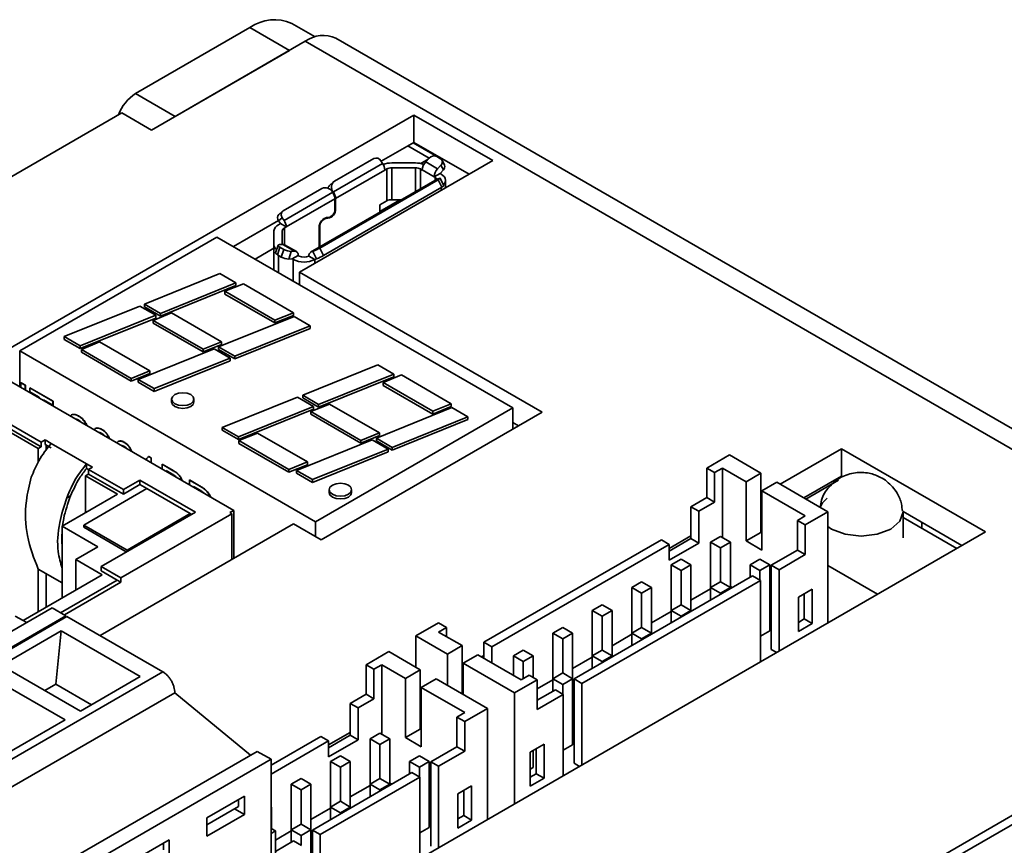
# Model space of a CAD drawing. Header units: millimetres. Extents: x 11 to 199, y 5 to 292.
# Tile 17 of 23: x 87 to 110, y 222 to 242. Entities that reach past the tile are written whole.
import ezdxf

# ---------------------------------------------------------------- set-up
doc = ezdxf.new("R2010")
doc.units = ezdxf.units.MM

msp = doc.modelspace()

# ---------------------------------------------------------------- linework, layer by layer
at = {"color": 7, "linetype": 'Continuous', "lineweight": 35}
for p, q in [((92.4033, 241.9858), (89.6692, 240.4074)), ((93.3461, 241.4415), (92.4033, 241.9858)), ((93.959, 241.7639), (93.4033, 242.0848)), ((90.0463, 239.5365), (93.7233, 241.6592)), ((93.7233, 241.6592), (145.4835, 211.7787)), ((146.4288, 211.7289), (94.4565, 241.7318)), ((90.612, 239.8631), (93.3461, 241.4415)), ((89.6692, 240.4074), (90.612, 239.8631)), ((61.0135, 223.5927), (89.3392, 239.9447)), ((96.3217, 239.8936), (85.9863, 233.9271)), ((89.3392, 239.9447), (90.0463, 239.5365)), ((98.2073, 238.8051), (96.3217, 239.8936)), ((96.3217, 239.8936), (96.3217, 239.2404)), ((96.3217, 239.2404), (95.54, 238.7891)), ((96.1745, 239.1554), (96.6839, 238.8614)), ((96.178, 239.1574), (96.6862, 238.864)), ((96.3029, 239.2295), (96.8318, 238.9242)), ((97.6415, 238.4784), (96.3217, 239.2404)), ((96.8318, 238.9242), (96.817, 238.9173)), ((96.8588, 238.9303), (96.8318, 238.9242)), ((93.5876, 236.1381), (98.2073, 238.8051)), ((94.3965, 238.0564), (95.575, 238.7367)), ((94.4215, 238.3125), (95.3643, 238.8568)), ((95.575, 238.7367), (95.5323, 238.8007)), ((96.3597, 238.7496), (95.7906, 238.7496)), ((96.6628, 238.8384), (96.4864, 238.7366)), ((96.6857, 238.8634), (96.6054, 238.7758)), ((96.8883, 238.6125), (96.6054, 238.7758)), ((96.9604, 238.8486), (96.8661, 238.903)), ((96.8883, 238.6125), (96.9686, 238.7001)), ((96.9686, 238.7001), (97.0261, 238.5842)), ((97.0513, 238.6979), (96.9937, 238.8139)), ((94.4488, 237.9007), (95.6273, 238.581)), ((95.6728, 238.606), (95.6273, 238.5797)), ((95.6273, 238.5797), (95.6273, 238.581)), ((95.6728, 237.8439), (95.6728, 238.606)), ((95.7906, 238.6341), (96.3597, 238.6341)), ((95.7906, 238.6341), (95.7906, 237.872)), ((96.4775, 238.606), (96.523, 238.5797)), ((96.8058, 238.4182), (96.523, 238.5815)), ((96.523, 238.5815), (96.523, 238.5797)), ((96.9472, 238.4981), (96.8058, 238.4164)), ((97.0261, 238.5842), (96.9472, 238.4981)), ((96.9708, 238.4845), (96.9472, 238.4981)), ((96.8701, 238.3581), (93.8531, 236.6164)), ((93.8647, 236.6217), (96.8817, 238.3634)), ((96.9038, 238.349), (94.0754, 236.7162)), ((94.4008, 238.2977), (94.3126, 238.221)), ((96.8058, 238.4164), (96.8058, 238.4182)), ((96.8294, 238.4028), (96.8058, 238.4164)), ((96.8817, 238.3634), (96.8701, 238.3581)), ((96.9244, 238.3781), (96.8817, 238.3634)), ((96.992, 238.1704), (96.9038, 238.349)), ((97.0379, 238.2041), (96.9497, 238.3827)), ((97.0782, 238.1532), (97.0782, 238.3348)), ((93.1959, 237.6049), (94.1245, 238.141)), ((93.218, 237.3761), (94.3823, 238.0482)), ((96.992, 238.1704), (94.1636, 236.5376)), ((94.3823, 238.0482), (94.3765, 238.057)), ((94.3906, 238.0652), (94.3965, 238.0564)), ((93.2703, 237.2203), (94.4347, 237.8925)), ((94.4347, 237.6415), (94.4347, 237.8925)), ((94.4488, 237.9007), (94.4488, 237.6496)), ((95.9809, 237.8584), (95.5095, 237.5863)), ((95.5095, 237.7496), (95.6728, 237.8439)), ((95.5095, 237.5863), (95.5095, 237.7496)), ((95.7906, 237.872), (96.0281, 237.872)), ((95.9809, 237.8584), (96.0018, 237.872)), ((93.1821, 237.5951), (93.0938, 237.5184)), ((93.0826, 237.3705), (92.008, 236.7501)), ((93.0834, 237.2744), (93.1289, 237.3007)), ((93.1753, 237.44), (93.0871, 237.3633)), ((93.1289, 237.3007), (93.0871, 237.3633)), ((93.2703, 237.219), (93.1289, 237.3007)), ((93.1753, 237.44), (93.218, 237.3761)), ((94.2668, 237.4304), (94.2537, 237.4327)), ((94.2614, 237.4508), (94.2745, 237.4485)), ((92.976, 237.1248), (92.976, 236.7963)), ((92.976, 237.1248), (92.976, 236.3626)), ((93.176, 236.8021), (93.176, 237.1248)), ((93.2703, 237.219), (93.2248, 237.1928)), ((93.2703, 237.2203), (93.2703, 237.219)), ((94.0575, 236.7344), (94.0575, 237.2053)), ((94.0717, 237.2134), (94.0717, 236.7426)), ((86.898, 234.2574), (91.612, 236.9787)), ((98.6831, 232.8967), (91.612, 236.9787)), ((93.1076, 236.7978), (93.1878, 236.8028)), ((93.1878, 236.8028), (93.4707, 236.6395)), ((93.5124, 236.6305), (93.2296, 236.7938)), ((92.976, 236.7101), (92.5267, 236.4507)), ((93.0747, 236.7835), (93.0171, 236.6011)), ((93.0582, 236.5556), (93.1157, 236.738)), ((93.21, 236.6835), (93.1157, 236.738)), ((93.1524, 236.5011), (93.21, 236.6835)), ((93.3328, 236.4521), (93.3904, 236.6345)), ((93.3904, 236.6345), (93.4707, 236.6395)), ((93.8647, 236.6217), (93.9074, 236.6364)), ((93.9956, 236.4578), (93.9074, 236.6364)), ((94.1636, 236.5376), (94.0754, 236.7162)), ((92.976, 236.3626), (92.976, 236.1913)), ((93.1524, 236.5011), (93.0582, 236.5556)), ((93.4117, 236.4571), (93.3328, 236.4521)), ((93.5531, 236.5387), (93.4117, 236.4571)), ((93.4353, 236.4434), (93.4117, 236.4571)), ((93.5531, 236.5405), (93.5531, 236.5387)), ((93.5531, 236.5387), (93.5767, 236.5251)), ((93.8124, 236.5251), (93.8124, 236.5264)), ((93.9538, 236.4434), (93.8124, 236.5251)), ((93.9956, 236.4578), (93.9538, 236.4434)), ((91.6855, 236.1035), (89.8833, 235.3751)), ((92.0685, 235.8825), (91.6855, 236.1035)), ((99.3858, 232.7908), (93.5876, 236.1381)), ((93.5876, 236.1381), (93.5876, 235.8383)), ((90.2663, 235.154), (92.0685, 235.8825)), ((92.2474, 235.8608), (91.8038, 235.6815)), ((92.0685, 235.8825), (92.0685, 235.8172)), ((93.4441, 235.17), (92.2474, 235.8608)), ((92.0685, 235.8172), (90.2663, 235.0887)), ((91.8038, 235.6815), (93.0005, 234.9907)), ((91.8038, 235.6162), (91.8038, 235.6815)), ((93.0005, 234.9254), (91.8038, 235.6162)), ((89.7724, 235.3302), (87.9624, 234.5986)), ((90.1554, 235.1092), (89.7724, 235.3302)), ((89.8833, 235.3751), (90.2663, 235.154)), ((89.8833, 235.3751), (89.8833, 235.3097)), ((90.2663, 235.0887), (89.8833, 235.3097)), ((90.527, 235.1654), (90.0873, 234.9877)), ((90.2663, 235.154), (90.2663, 235.0887)), ((91.7237, 234.4746), (90.527, 235.1654)), ((93.0005, 234.9907), (93.4441, 235.17)), ((93.4441, 235.17), (93.4441, 235.1047)), ((88.3454, 234.3775), (90.1554, 235.1092)), ((90.1554, 235.0438), (88.3454, 234.3122)), ((90.0873, 234.9877), (91.284, 234.2969)), ((90.0873, 234.9224), (90.0873, 234.9877)), ((91.284, 234.2315), (90.0873, 234.9224)), ((90.1554, 235.1092), (90.1554, 235.0438)), ((93.4566, 235.0811), (91.6544, 234.3526)), ((93.4441, 235.1047), (93.0005, 234.9254)), ((93.0005, 234.9907), (93.0005, 234.9254)), ((93.8396, 234.86), (93.4566, 235.0811)), ((92.0374, 234.1316), (93.8396, 234.86)), ((93.8396, 234.7947), (92.0374, 234.0662)), ((93.8396, 234.86), (93.8396, 234.7947)), ((87.9624, 234.5986), (88.3454, 234.3775)), ((87.9624, 234.5986), (87.9624, 234.5333)), ((88.3454, 234.3122), (87.9624, 234.5333)), ((88.8093, 234.4711), (88.3729, 234.2947)), ((90.006, 233.7803), (88.8093, 234.4711)), ((91.284, 234.2969), (91.7237, 234.4746)), ((91.7237, 234.4746), (91.7237, 234.4093)), ((86.898, 233.4008), (86.898, 234.2574)), ((86.898, 234.2574), (93.969, 230.1753)), ((88.3454, 234.3775), (88.3454, 234.3122)), ((88.3729, 234.2947), (89.5624, 233.6009)), ((88.3729, 234.2294), (88.3729, 234.2947)), ((89.5624, 233.5356), (88.3729, 234.2294)), ((91.5505, 234.3106), (89.7335, 233.5762)), ((91.7237, 234.4093), (91.284, 234.2315)), ((91.284, 234.2969), (91.284, 234.2315)), ((91.9265, 234.0867), (91.5505, 234.3106)), ((91.6544, 234.3526), (92.0374, 234.1316)), ((91.6544, 234.3526), (91.6544, 234.2873)), ((92.0374, 234.0662), (91.6544, 234.2873)), ((92.016, 230.4462), (85.7695, 234.0522)), ((90.1165, 233.3551), (91.9265, 234.0867)), ((91.9265, 234.0214), (90.1165, 233.2898)), ((91.9265, 234.0867), (91.9265, 234.0214)), ((92.0374, 234.0662), (92.0374, 234.1316)), ((89.5624, 233.6009), (90.006, 233.7803)), ((90.006, 233.7803), (90.006, 233.7149)), ((93.6655, 233.2024), (95.4568, 233.9265)), ((95.4568, 233.9265), (95.8432, 233.7034)), ((90.006, 233.7149), (89.5624, 233.5356)), ((89.5624, 233.6009), (89.5624, 233.5356)), ((89.7335, 233.5762), (90.1165, 233.3551)), ((89.7335, 233.5108), (89.7335, 233.5762)), ((90.1165, 233.2898), (89.7335, 233.5108)), ((95.8432, 233.7034), (94.041, 232.9749)), ((95.8432, 233.6381), (94.041, 232.9096)), ((95.5851, 233.4986), (96.0221, 233.6818)), ((96.7717, 232.8136), (95.5851, 233.4986)), ((95.5851, 233.4986), (95.5851, 233.4333)), ((95.8432, 233.7034), (95.8432, 233.6381)), ((96.0221, 233.6818), (97.2153, 232.9929)), ((86.9288, 233.4938), (86.9335, 233.4965)), ((86.9288, 233.4938), (87.0285, 233.4363)), ((86.9288, 233.383), (86.9288, 233.4938)), ((87.0332, 233.439), (86.9335, 233.4965)), ((87.0285, 233.4363), (87.0332, 233.439)), ((87.0285, 233.4363), (87.0285, 233.3254)), ((87.0332, 233.3227), (87.0332, 233.439)), ((87.1373, 233.3735), (87.142, 233.3762)), ((87.1373, 233.3735), (87.6903, 233.0542)), ((87.1373, 233.2792), (87.1373, 233.3735)), ((87.3639, 233.1484), (87.1373, 233.2792)), ((87.695, 233.0569), (87.142, 233.3762)), ((90.1165, 233.3551), (90.1165, 233.2898)), ((96.7717, 232.7483), (95.5851, 233.4333)), ((87.3639, 233.1318), (87.3639, 233.1484)), ((87.6903, 232.96), (87.4636, 233.0908)), ((87.4636, 233.0908), (87.4636, 233.0742)), ((87.4683, 233.0715), (87.4683, 233.0881)), ((87.6903, 233.0542), (87.695, 233.0569)), ((87.6903, 233.0542), (87.6903, 232.96)), ((87.695, 232.9627), (87.695, 233.0569)), ((90.5285, 233.1033), (90.5285, 233.038)), ((91.0645, 233.038), (91.0645, 233.1033)), ((91.7414, 232.4246), (93.5385, 233.1511)), ((93.5385, 233.1511), (93.9249, 232.928)), ((94.041, 232.9749), (93.6655, 233.2024)), ((93.6655, 233.1371), (93.6655, 233.2024)), ((94.041, 232.9096), (93.6655, 233.1371)), ((86.0575, 232.8573), (87.4128, 232.0749)), ((87.6903, 232.96), (87.695, 232.9627)), ((93.9249, 232.928), (92.1278, 232.2016)), ((93.9249, 232.8627), (92.1278, 232.1363)), ((94.3031, 232.9869), (93.8601, 232.8078)), ((93.8601, 232.8078), (95.0533, 232.119)), ((93.8601, 232.8078), (93.8601, 232.7425)), ((93.9249, 232.928), (93.9249, 232.8627)), ((98.6831, 232.8967), (93.969, 230.1753)), ((94.041, 232.9096), (94.041, 232.9749)), ((95.4963, 232.298), (94.3031, 232.9869)), ((95.4257, 232.1755), (97.2279, 232.904)), ((97.2153, 232.9929), (96.7717, 232.8136)), ((97.2153, 232.9276), (96.7717, 232.7483)), ((96.7717, 232.7483), (96.7717, 232.8136)), ((97.2153, 232.9276), (97.2153, 232.9929)), ((97.2279, 232.904), (97.6108, 232.683)), ((98.6831, 232.3851), (98.6831, 232.8967)), ((86.0575, 232.7484), (87.4128, 231.966)), ((86.0575, 232.6668), (87.3421, 231.9252)), ((88.3067, 232.6983), (88.3114, 232.7011)), ((95.0533, 232.0537), (93.8601, 232.7425)), ((94.1061, 229.7429), (99.3858, 232.7908)), ((97.6108, 232.683), (95.7988, 231.9505)), ((97.6108, 232.6176), (95.7988, 231.8852)), ((97.6108, 232.6176), (97.6108, 232.683)), ((88.8586, 232.3798), (88.8633, 232.3825)), ((92.1278, 232.2016), (91.7414, 232.4246)), ((91.7414, 232.3593), (91.7414, 232.4246)), ((92.1278, 232.1363), (91.7414, 232.3593)), ((98.8201, 232.4642), (98.6831, 232.5433)), ((87.4128, 232.0749), (87.5071, 232.1293)), ((87.5071, 232.1293), (87.6485, 232.0477)), ((87.5071, 232.1293), (87.5071, 232.0205)), ((92.1278, 232.1363), (92.1278, 232.2016)), ((92.584, 232.292), (92.1404, 232.1127)), ((92.1404, 232.1127), (93.3336, 231.4239)), ((92.1404, 232.1127), (92.1404, 232.0474)), ((93.7773, 231.6032), (92.584, 232.292)), ((95.3218, 232.1335), (93.5125, 231.4022)), ((95.0533, 232.119), (95.4963, 232.298)), ((95.4963, 232.2327), (95.0533, 232.0537)), ((95.0533, 232.0537), (95.0533, 232.119)), ((95.3218, 232.1335), (95.7047, 231.9125)), ((95.7988, 231.9505), (95.4257, 232.1755)), ((95.4257, 232.1755), (95.4257, 232.1102)), ((95.7988, 231.8852), (95.4257, 232.1102)), ((95.4963, 232.298), (95.4963, 232.2327)), ((87.3421, 231.9252), (87.4128, 231.966)), ((87.3421, 231.9252), (87.3421, 231.6017)), ((87.4128, 231.966), (87.4128, 232.0749)), ((87.5071, 232.0205), (87.6485, 231.9388)), ((87.5306, 232.0068), (87.5306, 231.8803)), ((87.6485, 232.0477), (88.497, 231.5578)), ((89.3929, 232.0713), (89.3976, 232.074)), ((93.3336, 231.3585), (92.1404, 232.0474)), ((93.8955, 231.1811), (95.7047, 231.9125)), ((95.7047, 231.8472), (95.7047, 231.9125)), ((95.7988, 231.8852), (95.7988, 231.9505)), ((106.5455, 231.9167), (105.0775, 231.0693)), ((109.9867, 229.9301), (106.5455, 231.9167)), ((106.5455, 231.9167), (106.5455, 231.2635)), ((89.9168, 231.6724), (89.9032, 231.6659)), ((89.9846, 231.7352), (89.9799, 231.7325)), ((90.0382, 231.6988), (89.9799, 231.7325)), ((90.0429, 231.7015), (89.9846, 231.7352)), ((90.0382, 231.6988), (90.0429, 231.7015)), ((90.0382, 231.6988), (90.0382, 231.5879)), ((90.0429, 231.5852), (90.0429, 231.7015)), ((95.7047, 231.8472), (93.8955, 231.1158)), ((103.8632, 231.7702), (103.3211, 231.4573)), ((103.8632, 231.7702), (104.6175, 231.3348)), ((88.497, 231.5578), (88.6384, 231.4762)), ((88.497, 231.449), (88.497, 231.5578)), ((88.497, 231.449), (88.5441, 231.4218)), ((88.6384, 231.4762), (88.5441, 231.4218)), ((88.5441, 231.4218), (89.3762, 230.9415)), ((88.5441, 231.4218), (88.5441, 231.3129)), ((90.3011, 231.547), (90.3058, 231.5497)), ((90.3011, 231.4362), (90.3011, 231.547)), ((90.3011, 231.547), (90.5659, 231.3942)), ((90.5706, 231.3969), (90.3058, 231.5497)), ((90.4008, 231.3952), (90.5356, 231.3175)), ((90.4008, 231.3786), (90.4008, 231.3952)), ((90.4056, 231.3759), (90.4056, 231.3925)), ((90.5659, 231.3942), (90.5706, 231.3969)), ((93.7773, 231.6032), (93.3336, 231.4239)), ((93.7773, 231.5379), (93.3336, 231.3585)), ((93.3336, 231.3585), (93.3336, 231.4239)), ((93.5125, 231.4022), (93.8955, 231.1811)), ((93.5125, 231.4022), (93.5125, 231.3369)), ((93.7773, 231.6032), (93.7773, 231.5379)), ((103.3211, 231.4573), (103.5097, 231.3484)), ((103.3211, 231.4573), (103.3211, 230.7496)), ((103.6983, 231.4573), (103.5097, 231.3484)), ((103.6983, 231.4573), (103.6983, 229.7971)), ((103.6983, 231.4573), (104.2639, 231.1307)), ((88.5441, 231.3129), (88.4734, 231.2721)), ((88.4734, 231.2721), (89.2347, 230.8326)), ((88.4734, 230.3931), (88.4734, 231.2721)), ((88.5441, 231.3129), (89.3762, 230.8326)), ((89.3762, 230.9415), (89.7722, 231.17)), ((89.7722, 231.17), (91.0968, 230.4053)), ((89.7722, 231.0612), (89.7722, 231.17)), ((90.9538, 231.1702), (90.9586, 231.1729)), ((90.9538, 231.0594), (90.9538, 231.1702)), ((90.9538, 231.1702), (91.1956, 231.0306)), ((91.2003, 231.0333), (90.9586, 231.1729)), ((93.8955, 231.1158), (93.5125, 231.3369)), ((93.8955, 231.1811), (93.8955, 231.1158)), ((103.5097, 231.3484), (103.5097, 230.6407)), ((104.2639, 231.1307), (104.6175, 231.3348)), ((104.6175, 229.9195), (104.6175, 231.3348)), ((106.5455, 231.2635), (105.6433, 230.7426)), ((106.4761, 231.1642), (105.6945, 230.713)), ((89.9371, 230.9659), (88.4286, 230.0951)), ((89.7722, 231.0612), (89.3762, 230.8326)), ((89.3762, 230.8326), (89.3762, 230.9415)), ((89.9371, 230.9659), (89.7722, 231.0612)), ((90.9742, 230.3672), (89.9371, 230.9659)), ((91.0536, 231.0184), (91.1969, 230.9357)), ((91.0536, 231.0018), (91.0536, 231.0184)), ((91.0583, 230.9991), (91.0583, 231.0157)), ((91.1956, 231.0306), (91.2003, 231.0333)), ((91.3206, 230.9467), (91.3253, 230.9494)), ((94.2955, 230.94), (94.2955, 230.8746)), ((94.8335, 230.8746), (94.8335, 230.94)), ((104.2639, 229.7154), (104.2639, 231.1307)), ((104.9946, 231.1171), (104.6411, 230.913)), ((105.6782, 230.3143), (104.6411, 230.913)), ((104.6411, 230.913), (104.6411, 229.4977)), ((106.2203, 230.4095), (104.9946, 231.1171)), ((89.2347, 230.8326), (87.9101, 230.0679)), ((88.0232, 230.7469), (88.1158, 230.795)), ((91.4234, 230.829), (91.4281, 230.8317)), ((103.3211, 230.7496), (102.944, 230.5319)), ((103.3211, 230.7496), (103.5097, 230.6407)), ((104.6411, 230.8173), (104.6175, 230.8037)), ((92.016, 230.4462), (91.9218, 230.3917)), ((92.016, 230.4462), (92.016, 229.2983)), ((102.944, 230.5319), (103.1326, 230.423)), ((102.944, 230.5319), (102.944, 229.7698)), ((103.5097, 230.6407), (103.1326, 230.423)), ((91.0968, 230.4053), (88.8482, 229.1073)), ((91.9689, 230.3645), (89.3196, 228.8351)), ((89.4657, 229.4964), (90.9742, 230.3672)), ((91.0025, 230.3509), (90.9742, 230.3672)), ((90.9742, 230.3346), (90.9742, 230.3672)), ((91.9689, 230.3645), (91.9218, 230.3917)), ((91.9689, 229.2711), (91.9689, 230.3645)), ((103.1326, 230.423), (103.1326, 229.6609)), ((105.6782, 230.3143), (105.4896, 230.2054)), ((105.6782, 230.0966), (105.4896, 230.2054)), ((105.4896, 229.4978), (105.4896, 230.2054)), ((106.2203, 230.4095), (105.6782, 230.0966)), ((106.2203, 227.7558), (106.2203, 230.4095)), ((109.4209, 229.6035), (108.0154, 230.4149)), ((108.0154, 229.7883), (108.0154, 230.4084)), ((108.0154, 230.2756), (109.3003, 229.5338)), ((87.9101, 230.0679), (88.7681, 229.5726)), ((87.9101, 228.348), (87.9101, 230.0679)), ((88.4286, 230.0951), (89.4657, 229.4964)), ((88.4286, 230.0407), (88.4286, 230.0951)), ((89.4469, 229.4529), (88.4286, 230.0407)), ((88.8198, 227.4532), (93.4461, 230.1239)), ((93.4461, 230.1239), (94.1061, 229.7429)), ((93.969, 230.1753), (93.969, 229.8221)), ((104.6411, 230.1641), (104.6175, 230.1505)), ((104.6411, 230.1049), (104.6175, 230.0913)), ((104.6175, 230.0529), (104.6411, 230.0393)), ((105.6782, 229.3889), (105.6782, 230.0966)), ((108.4637, 230.0168), (108.4637, 230.1561)), ((83.3995, 214.5817), (109.9867, 229.9301)), ((102.2369, 229.7426), (97.9943, 227.2934)), ((102.2369, 229.7426), (102.4255, 229.6338)), ((102.944, 229.8376), (102.4255, 229.5383)), ((102.944, 229.7698), (102.4255, 229.4704)), ((102.944, 229.7698), (103.1326, 229.6609)), ((103.4154, 229.6882), (103.6511, 229.8243)), ((103.6511, 229.8243), (103.8868, 229.6882)), ((104.6175, 229.9195), (104.2639, 229.7154)), ((104.6411, 229.9059), (104.6175, 229.9195)), ((88.7681, 229.5726), (88.2401, 229.2678)), ((89.4657, 229.4964), (89.4657, 229.4638)), ((102.4255, 229.6338), (98.1828, 227.1846)), ((103.1326, 229.6609), (102.4255, 229.2527)), ((102.4255, 229.2527), (102.4255, 229.6338)), ((103.6511, 229.5521), (103.4154, 229.6882)), ((103.4154, 229.6882), (103.4154, 228.5997)), ((103.8868, 229.6882), (103.6511, 229.5521)), ((103.6511, 229.5521), (103.6511, 228.7357)), ((103.8868, 228.5997), (103.8868, 229.6882)), ((104.6411, 229.4977), (104.2639, 229.7154)), ((104.865, 229.1372), (105.4896, 229.4978)), ((105.6782, 229.3889), (105.4896, 229.4978)), ((88.2401, 229.2678), (88.8718, 228.9031)), ((88.2401, 228.5385), (88.2401, 229.2678)), ((102.4726, 229.1439), (102.7083, 229.28)), ((102.7083, 229.28), (102.944, 229.1439)), ((104.3582, 229.1439), (104.5939, 229.28)), ((104.8296, 229.1439), (104.5939, 229.28)), ((105.0535, 229.0283), (105.6782, 229.3889)), ((87.3421, 229.0401), (87.9101, 228.7122)), ((87.3421, 229.0401), (87.3421, 228.0201)), ((88.8482, 229.1073), (89.3196, 228.8351)), ((88.8482, 229.1073), (88.8482, 228.9984)), ((102.7083, 229.0079), (102.4726, 229.1439)), ((102.4726, 229.1439), (102.4726, 228.0554)), ((102.944, 229.1439), (102.7083, 229.0079)), ((102.944, 228.0554), (102.944, 229.1439)), ((104.3582, 229.1439), (104.5939, 229.0079)), ((104.3582, 228.8446), (104.3582, 229.1439)), ((104.8296, 229.1439), (104.5939, 229.0079)), ((104.8296, 229.1439), (104.8296, 227.5653)), ((105.0535, 229.0283), (104.865, 229.1372)), ((104.865, 227.1231), (104.865, 229.1372)), ((105.0535, 227.0823), (105.0535, 229.0283)), ((106.2203, 229.1276), (107.4084, 228.4417)), ((88.8718, 228.9031), (86.9815, 227.8119)), ((87.5306, 228.9313), (87.5306, 228.1289)), ((89.2248, 228.7809), (88.8482, 228.9984)), ((89.3196, 228.8351), (89.3196, 228.7268)), ((100.1509, 226.4158), (104.4171, 228.8787)), ((102.7083, 229.0079), (102.7083, 228.1915)), ((104.6057, 228.7698), (104.4171, 228.8787)), ((104.5939, 228.7766), (104.5939, 229.0079)), ((89.2253, 228.7812), (87.8723, 228.0001)), ((89.3196, 228.7268), (87.9666, 227.9457)), ((89.3196, 228.7268), (89.2253, 228.7812)), ((100.3395, 226.307), (104.6057, 228.7698)), ((101.5298, 228.5997), (101.7655, 228.7357)), ((101.7655, 228.4636), (101.5298, 228.5997)), ((101.5298, 228.5997), (101.5298, 227.5111)), ((101.7655, 228.7357), (102.0012, 228.5997)), ((102.0012, 228.5997), (101.7655, 228.4636)), ((102.0012, 227.5111), (102.0012, 228.5997)), ((103.4154, 228.5722), (102.944, 228.3)), ((103.4154, 228.5997), (103.6511, 228.7357)), ((103.4154, 228.5997), (103.6511, 228.4636)), ((103.4154, 228.3004), (103.4154, 228.5997)), ((103.8868, 228.5997), (103.6511, 228.7357)), ((103.8868, 228.5997), (103.6511, 228.4636)), ((103.9337, 228.5996), (103.8868, 228.6266)), ((103.8868, 228.5997), (103.8868, 228.5725)), ((104.6057, 228.7698), (104.6057, 226.8237)), ((105.8431, 228.5588), (105.5132, 228.3683)), ((105.8431, 227.7422), (105.8431, 228.5588)), ((101.7655, 228.4636), (101.7655, 227.6472)), ((103.6511, 228.4364), (103.6511, 228.4636)), ((105.5132, 228.3683), (105.5132, 227.5517)), ((105.6546, 227.8511), (105.6546, 228.4499)), ((87.6738, 228.1147), (78.3211, 222.7156)), ((87.6738, 228.1147), (88.0038, 227.9242)), ((100.587, 228.0554), (100.8227, 228.1915)), ((100.8227, 228.1915), (101.0584, 228.0554)), ((102.4726, 228.0554), (102.7083, 228.1915)), ((102.944, 228.0554), (102.7083, 228.1915)), ((88.0038, 227.9242), (78.6511, 222.5251)), ((78.6747, 222.5115), (88.0274, 227.9106)), ((87.0653, 227.7635), (86.7929, 227.9207)), ((88.0038, 227.9242), (88.0038, 227.897)), ((88.0274, 227.9106), (90.3211, 226.5865)), ((100.8227, 227.9193), (100.587, 228.0554)), ((100.587, 228.0554), (100.587, 226.9668)), ((101.0584, 228.0554), (100.8227, 227.9193)), ((100.8227, 227.9193), (100.8227, 227.1029)), ((101.0584, 226.9668), (101.0584, 228.0554)), ((102.4726, 228.0279), (102.0012, 227.7558)), ((102.4726, 228.0554), (102.7083, 227.9193)), ((102.4726, 227.7561), (102.4726, 228.0554)), ((102.944, 228.0554), (102.7083, 227.9193)), ((102.7083, 227.8922), (102.7083, 227.9193)), ((102.944, 228.0554), (102.944, 228.0282)), ((104.865, 228.0619), (104.8296, 228.0823)), ((105.5132, 227.7694), (105.6546, 227.8511)), ((105.8431, 227.7422), (105.6546, 227.8511)), ((96.91, 227.7562), (96.3679, 227.4433)), ((96.91, 227.7562), (97.0986, 227.6474)), ((96.91, 227.5385), (97.0986, 227.6474)), ((97.0986, 227.6474), (97.0986, 227.4297)), ((99.6442, 227.5111), (99.8799, 227.6472)), ((99.8799, 227.6472), (100.1156, 227.5111)), ((101.5298, 227.5111), (101.7655, 227.6472)), ((102.0012, 227.5111), (101.7655, 227.6472)), ((105.5132, 227.5517), (105.8431, 227.7422)), ((87.892, 227.563), (86.4611, 226.7369)), ((87.7643, 226.2908), (87.892, 227.563)), ((89.7799, 226.4731), (87.892, 227.563)), ((96.3679, 227.4433), (96.3679, 226.6965)), ((97.1222, 227.0078), (96.3679, 227.4433)), ((97.4757, 227.2119), (96.91, 227.5385)), ((99.8799, 227.375), (99.6442, 227.5111)), ((99.6442, 227.5111), (99.6442, 226.4226)), ((100.1156, 227.5111), (99.8799, 227.375)), ((100.1156, 226.4226), (100.1156, 227.5111)), ((101.5298, 227.4836), (101.0584, 227.2115)), ((101.5298, 227.5111), (101.7655, 227.375)), ((101.5298, 227.2118), (101.5298, 227.5111)), ((102.0012, 227.5111), (101.7655, 227.375)), ((102.0012, 227.5111), (102.0012, 227.484)), ((104.6057, 227.436), (104.8296, 227.5653)), ((97.1222, 227.0078), (97.4757, 227.2119)), ((97.4757, 227.2119), (97.4757, 226.057)), ((97.9943, 227.2934), (98.1828, 227.1846)), ((97.9943, 227.2934), (97.9943, 226.9126)), ((98.1828, 226.8037), (98.1828, 227.1846)), ((99.8799, 227.375), (99.8799, 226.5586)), ((101.7655, 227.3479), (101.7655, 227.375)), ((95.7211, 227.0699), (95.179, 226.7569)), ((95.7211, 227.0699), (96.4754, 226.6345)), ((97.1222, 226.2611), (97.1222, 227.0078)), ((97.8528, 226.9942), (97.4993, 226.7901)), ((97.8528, 226.9942), (98.8899, 226.3955)), ((97.9943, 226.9802), (97.9357, 226.9464)), ((98.7014, 226.9668), (98.9371, 227.1029)), ((98.9371, 226.8308), (98.7014, 226.9668)), ((98.7014, 226.9668), (98.7014, 226.5044)), ((98.9371, 227.1029), (99.1728, 226.9668)), ((99.1728, 226.9668), (98.9371, 226.8308)), ((99.1728, 226.45), (99.1728, 226.9668)), ((100.587, 226.9394), (100.1156, 226.6672)), ((100.587, 226.9668), (100.8227, 227.1029)), ((100.587, 226.9668), (100.8227, 226.8308)), ((100.587, 226.6676), (100.587, 226.9668)), ((101.0584, 226.9668), (100.8227, 227.1029)), ((101.0584, 226.9668), (100.8227, 226.8308)), ((101.0584, 226.9668), (101.0584, 226.9397)), ((104.9946, 227.0482), (104.865, 227.1231)), ((86.4611, 226.7369), (88.349, 225.6471)), ((95.179, 226.7569), (95.3676, 226.6481)), ((95.179, 226.7569), (95.179, 226.0493)), ((95.5562, 226.7569), (95.3676, 226.6481)), ((95.5562, 226.7569), (95.5562, 225.0967)), ((95.5562, 226.7569), (96.1218, 226.4304)), ((97.4993, 226.6945), (97.4757, 226.6809)), ((97.4993, 226.7901), (97.4993, 226.0434)), ((98.7249, 226.0826), (97.4993, 226.7901)), ((98.9371, 226.8308), (98.9371, 226.4228)), ((100.8227, 226.8036), (100.8227, 226.8308)), ((90.3211, 226.5865), (80.9685, 221.1873)), ((87.9839, 225.4363), (86.096, 226.5262)), ((88.349, 225.6471), (89.7799, 226.4731)), ((95.3676, 226.6481), (95.3676, 225.9404)), ((96.1218, 226.4304), (96.4754, 226.6345)), ((96.4754, 225.2191), (96.4754, 226.6345)), ((97.4993, 226.6266), (97.4757, 226.613)), ((99.0785, 226.5044), (98.8899, 226.3955)), ((99.0785, 226.5044), (99.267, 226.3955)), ((99.6442, 226.4226), (99.8799, 226.5586)), ((100.1156, 226.4226), (99.8799, 226.5586)), ((87.4991, 226.1377), (87.7643, 226.2908)), ((88.6142, 225.8002), (87.7643, 226.2908)), ((96.1218, 225.015), (96.1218, 226.4304)), ((96.8525, 226.4168), (96.499, 226.2127)), ((97.5361, 225.614), (96.499, 226.2127)), ((96.499, 226.2127), (96.499, 224.7973)), ((98.0782, 225.7092), (96.8525, 226.4168)), ((97.4757, 226.3953), (97.4993, 226.4089)), ((98.7249, 226.0826), (99.267, 226.3955)), ((99.267, 226.3955), (99.267, 225.6879)), ((99.6442, 226.3951), (99.267, 226.1774)), ((99.6442, 226.4226), (99.8799, 226.2865)), ((99.6442, 226.1233), (99.6442, 226.4226)), ((100.1156, 226.4226), (99.8799, 226.2865)), ((99.8799, 226.0553), (99.8799, 226.2865)), ((100.1156, 226.4226), (100.1156, 224.8439)), ((100.3395, 226.307), (100.1509, 226.4158)), ((100.1509, 224.4017), (100.1509, 226.4158)), ((100.3395, 224.3609), (100.3395, 226.307)), ((81.2511, 220.686), (90.6038, 226.0851)), ((90.6038, 226.0851), (92.4168, 224.5936)), ((95.179, 226.0493), (94.8019, 225.8316)), ((95.179, 226.0493), (95.3676, 225.9404)), ((98.7249, 223.4288), (98.7249, 226.0826)), ((99.267, 225.9056), (99.7031, 226.1573)), ((99.267, 225.6879), (99.8917, 226.0485)), ((99.8917, 226.0485), (99.7031, 226.1573)), ((99.8917, 226.0485), (99.8917, 224.1024)), ((94.8019, 225.8316), (94.9905, 225.7227)), ((94.8019, 225.8316), (94.8019, 225.0695)), ((95.3676, 225.9404), (94.9905, 225.7227)), ((94.9905, 225.7227), (94.9905, 224.9606)), ((97.5361, 225.614), (97.3475, 225.5051)), ((97.5361, 225.3963), (97.3475, 225.5051)), ((97.3475, 224.7974), (97.3475, 225.5051)), ((98.0782, 225.7092), (97.5361, 225.3963)), ((98.0782, 223.0555), (98.0782, 225.7092)), ((86.5529, 224.6102), (87.9839, 225.4363)), ((97.5361, 224.6886), (97.5361, 225.3963)), ((94.0948, 225.0423), (92.9064, 224.3563)), ((94.0948, 225.0423), (94.2834, 224.9334)), ((94.8019, 225.1373), (94.2834, 224.838)), ((94.8019, 225.0695), (94.2834, 224.7701)), ((94.8019, 225.0695), (94.9905, 224.9606)), ((95.2733, 224.9879), (95.509, 225.1239)), ((95.509, 225.1239), (95.7447, 224.9879)), ((96.4754, 225.2191), (96.1218, 225.015)), ((96.499, 225.2055), (96.4754, 225.2191)), ((94.2834, 224.9334), (92.9064, 224.1385)), ((94.9905, 224.9606), (94.2834, 224.5524)), ((94.2834, 224.5524), (94.2834, 224.9334)), ((95.509, 224.8518), (95.2733, 224.9879)), ((95.2733, 224.9879), (95.2733, 223.8993)), ((95.7447, 224.9879), (95.509, 224.8518)), ((95.509, 224.8518), (95.509, 224.0354)), ((95.7447, 223.8993), (95.7447, 224.9879)), ((96.499, 224.7973), (96.1218, 225.015)), ((96.7229, 224.4369), (97.3475, 224.7974)), ((97.5361, 224.6886), (97.3475, 224.7974)), ((99.432, 224.8577), (99.1021, 224.6672)), ((99.432, 224.0412), (99.432, 224.8577)), ((99.8917, 224.7147), (100.1156, 224.8439)), ((83.2237, 219.2865), (92.5764, 224.6857)), ((92.5764, 224.6857), (92.9064, 224.4952)), ((94.3305, 224.4436), (94.5662, 224.5797)), ((94.5662, 224.5797), (94.8019, 224.4436)), ((96.2161, 224.4436), (96.4518, 224.5797)), ((96.6875, 224.4436), (96.4518, 224.5797)), ((96.9114, 224.328), (97.5361, 224.6886)), ((99.1021, 224.6672), (99.1021, 223.8507)), ((99.1728, 224.708), (99.1728, 224.2996)), ((99.2435, 224.15), (99.2435, 224.7489)), ((92.9064, 224.4952), (83.5537, 219.0961)), ((92.9064, 224.4952), (92.9064, 220.7936)), ((94.5662, 224.3075), (94.3305, 224.4436)), ((94.3305, 224.4436), (94.3305, 223.355)), ((94.8019, 224.4436), (94.5662, 224.3075)), ((94.8019, 223.355), (94.8019, 224.4436)), ((96.2161, 224.4436), (96.4518, 224.3075)), ((96.2161, 224.1443), (96.2161, 224.4436)), ((96.6875, 224.4436), (96.4518, 224.3075)), ((96.6875, 224.4436), (96.6875, 222.8649)), ((96.9114, 224.328), (96.7229, 224.4369)), ((96.7229, 222.4227), (96.7229, 224.4369)), ((96.9114, 222.3819), (96.9114, 224.328)), ((100.2806, 224.3269), (100.1509, 224.4017)), ((93.8945, 222.804), (96.275, 224.1783)), ((94.5662, 224.3075), (94.5662, 223.4911)), ((96.4636, 224.0695), (96.275, 224.1783)), ((96.4518, 224.0763), (96.4518, 224.3075)), ((99.1021, 224.2588), (99.1728, 224.2996)), ((99.1021, 224.0684), (99.2435, 224.15)), ((99.432, 224.0412), (99.2435, 224.15)), ((93.3877, 223.8993), (93.6234, 224.0354)), ((93.6234, 223.7633), (93.3877, 223.8993)), ((93.3877, 223.8993), (93.3877, 222.8108)), ((93.6234, 224.0354), (93.8591, 223.8993)), ((93.8591, 223.8993), (93.6234, 223.7633)), ((93.8591, 222.8108), (93.8591, 223.8993)), ((94.083, 222.6952), (96.4636, 224.0695)), ((95.2733, 223.8719), (94.8019, 223.5997)), ((95.2733, 223.8993), (95.509, 224.0354)), ((95.2733, 223.8993), (95.509, 223.7633)), ((95.2733, 223.6), (95.2733, 223.8993)), ((95.7447, 223.8993), (95.509, 224.0354)), ((95.7447, 223.8993), (95.509, 223.7633)), ((95.7916, 223.8992), (95.7447, 223.9263)), ((95.7447, 223.8993), (95.7447, 223.8722)), ((96.4636, 224.0695), (96.4636, 222.1234)), ((97.701, 223.8584), (97.3711, 223.6679)), ((97.701, 223.0419), (97.701, 223.8584)), ((99.1021, 223.8507), (99.432, 224.0412)), ((112.1364, 224.0278), (107.8938, 221.5786)), ((112.325, 223.9189), (108.0823, 221.4697)), ((93.6234, 223.7633), (93.6234, 222.9468)), ((95.509, 223.7361), (95.509, 223.7633)), ((97.3711, 223.6679), (97.3711, 222.8514)), ((97.5125, 223.1507), (97.5125, 223.7496)), ((91.3743, 223.0936), (92.27, 223.6107)), ((92.1286, 223.5291), (92.1286, 223.3657)), ((92.27, 223.6107), (92.27, 223.1752)), ((94.3305, 223.355), (94.5662, 223.4911)), ((94.8019, 223.355), (94.5662, 223.4911)), ((96.7229, 223.3616), (96.6875, 223.382)), ((91.3743, 222.9303), (92.1286, 223.3657)), ((92.27, 223.1752), (91.3743, 222.6582)), ((92.0343, 223.3113), (92.27, 223.1752)), ((92.9064, 223.3608), (92.9163, 223.355)), ((92.9163, 223.355), (92.9064, 223.3493)), ((92.9163, 222.8382), (92.9163, 223.355)), ((94.3305, 223.3276), (93.8591, 223.0554)), ((94.3305, 223.355), (94.5662, 223.219)), ((94.3305, 223.0558), (94.3305, 223.355)), ((94.8019, 223.355), (94.5662, 223.219)), ((94.5662, 223.1918), (94.5662, 223.219)), ((94.8019, 223.355), (94.8019, 223.3279)), ((97.3711, 223.0691), (97.5125, 223.1507)), ((97.701, 223.0419), (97.5125, 223.1507)), ((91.3743, 222.6582), (91.3743, 223.0936)), ((93.3877, 222.8108), (93.6234, 222.9468)), ((93.8591, 222.8108), (93.6234, 222.9468)), ((97.3711, 222.8514), (97.701, 223.0419)), ((92.9064, 222.8439), (93.0106, 222.7838)), ((92.9064, 222.7236), (93.0106, 222.7838)), ((93.0106, 222.7838), (93.0106, 222.0761)), ((93.3877, 222.7833), (93.0106, 222.5656)), ((93.3877, 222.8108), (93.6234, 222.6747)), ((93.3877, 222.5115), (93.3877, 222.8108)), ((93.8591, 222.8108), (93.6234, 222.6747)), ((93.6234, 222.4435), (93.6234, 222.6747)), ((93.8591, 222.8108), (93.8591, 221.2321)), ((94.083, 222.6952), (93.8945, 222.804)), ((93.8945, 220.7899), (93.8945, 222.804)), ((94.083, 220.7491), (94.083, 222.6952)), ((96.4636, 222.7357), (96.6875, 222.8649)), ((89.5783, 222.0568), (90.4739, 222.5739)), ((90.3325, 222.4922), (90.3325, 222.3289)), ((90.4739, 222.5739), (90.4739, 222.1384)), ((93.0106, 222.2938), (93.4466, 222.5455)), ((93.6352, 222.4367), (93.4466, 222.5455))]:
    msp.add_line(p, q, dxfattribs=at)
at = {"color": 8, "linetype": 'Continuous', "lineweight": 35}
for p, q in [((96.3597, 238.0634), (96.3597, 238.6341)), ((96.4775, 238.606), (96.4775, 238.1315)), ((96.8294, 238.3346), (96.8294, 238.4028)), ((94.3782, 238.0544), (94.3906, 238.0652)), ((96.9708, 238.0912), (96.9708, 238.1582)), ((95.9809, 237.8447), (95.9809, 237.8584)), ((94.4488, 237.6496), (94.4347, 237.6578)), ((94.2537, 237.4327), (94.2255, 237.4489)), ((94.2668, 237.4304), (94.2323, 237.4503)), ((93.2248, 237.1928), (93.2248, 236.7963)), ((94.0582, 237.2212), (94.0717, 237.2134)), ((92.976, 236.7963), (92.976, 236.1913)), ((93.0834, 236.541), (93.0834, 236.1293)), ((93.4353, 236.4434), (93.4353, 235.9262)), ((93.9538, 236.4434), (93.9538, 236.3496))]:
    msp.add_line(p, q, dxfattribs=at)
at = {"color": 7, "linetype": 'Continuous', "lineweight": 35, "flags": 128}
for points in [[(96.9708, 238.4845), (97.0164, 238.4524), (97.0503, 238.4158), (97.0712, 238.3761), (97.0782, 238.3348), (97.0712, 238.2935), (97.0503, 238.2538), (97.0268, 238.2267)], [(96.9244, 238.3781), (96.937, 238.382), (96.9454, 238.3836), (96.9495, 238.383), (96.9489, 238.3801), (96.9438, 238.375), (96.9343, 238.3679), (96.9208, 238.3591), (96.9038, 238.349)], [(93.1157, 236.738), (93.099, 236.7487), (93.0862, 236.7592), (93.0779, 236.7691), (93.0743, 236.778), (93.0756, 236.7856), (93.0818, 236.7916), (93.0926, 236.7957), (93.1076, 236.7978)], [(93.0582, 236.5556), (93.0414, 236.5663), (93.0286, 236.5768), (93.0203, 236.5867), (93.0167, 236.5956), (93.0171, 236.6011)], [(90.986, 232.9939), (90.8991, 232.9604), (90.7965, 232.9486), (90.6939, 232.9604), (90.607, 232.9939), (90.5489, 233.0441), (90.5285, 233.1033), (90.5489, 233.1625), (90.607, 233.2127), (90.6939, 233.2462), (90.7965, 233.258), (90.8991, 233.2462), (90.986, 233.2127), (91.0441, 233.1625), (91.0645, 233.1033), (91.0441, 233.0441), (90.986, 232.9939)], [(90.986, 232.9286), (90.8991, 232.8951), (90.7965, 232.8833), (90.6939, 232.8951), (90.607, 232.9286), (90.5489, 232.9788), (90.5285, 233.038)], [(91.0645, 233.038), (91.0441, 232.9788), (90.986, 232.9286)], [(94.7547, 230.8302), (94.6674, 230.7965), (94.5645, 230.7847), (94.4616, 230.7965), (94.3743, 230.8302), (94.316, 230.8805), (94.2955, 230.94), (94.316, 230.9994), (94.3743, 231.0498), (94.4616, 231.0834), (94.5645, 231.0952), (94.6674, 231.0834), (94.7547, 231.0498), (94.813, 230.9994), (94.8335, 230.94), (94.813, 230.8805), (94.7547, 230.8302)], [(94.7547, 230.7648), (94.6674, 230.7312), (94.5645, 230.7194), (94.4616, 230.7312), (94.3743, 230.7648), (94.316, 230.8152), (94.2955, 230.8746)], [(94.8335, 230.8746), (94.813, 230.8152), (94.7547, 230.7648)], [(106.0334, 230.5174), (106.0916, 230.6293), (106.1985, 230.7413)], [(108.0154, 230.4084), (107.9393, 230.1875), (107.7225, 230.0002), (107.3981, 229.8751), (107.0154, 229.8311), (106.6328, 229.8751), (106.3083, 230.0002), (106.2203, 230.0583)]]:
    msp.add_lwpolyline(points, dxfattribs=at)
at = {"color": 7, "linetype": 'Continuous', "lineweight": 35}
for centre, radius, start, end in [((92.9892, 241.168), 1.006, 65.69288, 125.61758), ((94.1529, 241.0595), 0.7377, 65.69288, 125.61758), ((90.2225, 239.5446), 1.025, 122.67153, 159.73608), ((96.8023, 238.7629), 0.154, 65.53314, 139.23145), ((95.4172, 238.7356), 0.1322, 29.51569, 113.59488), ((95.3347, 238.5694), 0.2928, 2.28161, 34.86325), ((95.7859, 238.1769), 0.5727, 89.52358, 110.15073), ((96.3644, 238.1769), 0.5728, 69.87434, 90.47548), ((96.8285, 238.5665), 0.3059, 136.82135, 177.18409), ((96.9096, 238.7713), 0.0925, 309.64052, 56.65528), ((96.9565, 238.6592), 0.1024, 312.86572, 22.20405), ((95.7858, 238.3937), 0.2405, 88.8559, 118.04024), ((96.3645, 238.3937), 0.2405, 61.95976, 91.1441), ((97.1113, 238.4032), 0.3059, 136.82135, 177.18409), ((94.4051, 238.1163), 0.1397, 131.46869, 167.75308), ((94.5217, 238.1744), 0.1706, 125.95186, 219.81277), ((96.7834, 238.3137), 0.1003, 27.15694, 62.69721), ((94.2039, 237.9593), 0.1983, 29.51569, 113.59488), ((94.1421, 237.8809), 0.2928, 2.28161, 34.86325), ((94.1562, 237.889), 0.2928, 2.28161, 34.86325), ((96.9437, 238.2843), 0.1237, 293.00438, 319.60475), ((95.7858, 237.6316), 0.2405, 88.8559, 118.04024), ((93.1776, 237.437), 0.1168, 135.84763, 219.14521), ((93.2626, 237.5129), 0.1137, 125.95186, 219.81277), ((94.2343, 237.6425), 0.2146, 278.71532, 1.89155), ((94.2459, 237.6352), 0.1889, 278.71532, 1.89155), ((93.1595, 237.1065), 0.1844, 114.37466, 174.3052), ((92.9777, 237.2087), 0.2928, 2.28161, 34.86325), ((94.2978, 237.2132), 0.2404, 98.71532, 181.89155), ((94.2862, 237.2205), 0.2146, 98.71532, 181.89155), ((93.2594, 237.1164), 0.0838, 114.37466, 174.3052), ((93.1359, 236.8049), 0.1601, 183.10899, 233.56317), ((93.194, 236.7305), 0.0725, 60.66774, 94.88999), ((93.3953, 237.0089), 0.3744, 240.33777, 269.25133), ((93.4704, 236.5555), 0.084, 349.69591, 89.84072), ((93.9041, 236.5381), 0.0925, 115.22478, 187.24449), ((93.4951, 237.721), 1.1604, 290.81332, 300.00559), ((93.3377, 236.8265), 0.3744, 240.33777, 269.25133), ((93.6946, 236.9438), 0.5636, 242.60967, 297.39033), ((93.6946, 236.7525), 0.2562, 242.60967, 297.39033), ((93.5833, 237.5425), 1.1604, 290.81332, 300.00559)]:
    msp.add_arc(centre, radius, start, end, dxfattribs=at)
for points, knots in [([(88.1134, 232.6991), (88.1152, 232.7032), (88.1246, 232.7244), (88.1609, 232.7383), (88.2241, 232.7401), (88.2756, 232.7141), (88.3067, 232.6983)], [0, 0, 0, 0, 0.0623952, 0.3288082, 0.5943633, 1, 1, 1, 1]), ([(88.3114, 232.7011), (88.3083, 232.7028), (88.2926, 232.7115), (88.2643, 232.7255), (88.2278, 232.7379), (88.1951, 232.7422), (88.1693, 232.7403), (88.1563, 232.7344), (88.1511, 232.732)], [0, 0, 0, 0, 0.0544943, 0.2727717, 0.4912526, 0.6972995, 0.8791553, 1, 1, 1, 1]), ([(88.3047, 232.6053), (88.3016, 232.607), (88.2858, 232.6156), (88.2627, 232.6267), (88.2452, 232.6266), (88.2391, 232.6265)], [0, 0, 0, 0, 0.1389172, 0.6978464, 1, 1, 1, 1]), ([(88.3704, 232.5508), (88.3578, 232.5638), (88.3366, 232.5857), (88.314, 232.5996), (88.3047, 232.6053)], [0, 0, 0, 0, 0.5934769, 1, 1, 1, 1]), ([(88.3067, 232.6983), (88.3099, 232.6965), (88.3256, 232.6871), (88.3669, 232.6596), (88.4274, 232.602), (88.4767, 232.5313), (88.4913, 232.4889), (88.4948, 232.4789)], [0, 0, 0, 0, 0.0425174, 0.212912, 0.5574833, 0.89593, 1, 1, 1, 1]), ([(88.5044, 232.4734), (88.5037, 232.4759), (88.4994, 232.4912), (88.4783, 232.5318), (88.4484, 232.581), (88.4112, 232.624), (88.3798, 232.6536), (88.3463, 232.6799), (88.3231, 232.694), (88.3114, 232.7011)], [0, 0, 0, 0, 0.02563022, 0.15522425, 0.41657966, 0.55633215, 0.6960431, 0.84683028, 1, 1, 1, 1]), ([(88.6822, 232.3707), (88.6843, 232.3754), (88.6898, 232.3879), (88.7117, 232.4038), (88.7483, 232.4176), (88.8025, 232.4089), (88.8405, 232.3891), (88.8586, 232.3798)], [0, 0, 0, 0, 0.0776089, 0.2049136, 0.4616125, 0.7447257, 1, 1, 1, 1]), ([(88.8633, 232.3825), (88.8602, 232.3842), (88.8444, 232.3929), (88.806, 232.4112), (88.7611, 232.4194), (88.7264, 232.4112), (88.713, 232.4025), (88.7072, 232.3986)], [0, 0, 0, 0, 0.05422383, 0.27161089, 0.66417672, 0.85296909, 1, 1, 1, 1]), ([(88.8586, 232.3798), (88.8617, 232.3779), (88.8775, 232.3684), (88.9168, 232.3419), (88.9722, 232.2864), (89.0172, 232.2195), (89.0308, 232.179), (89.0348, 232.1672)], [0, 0, 0, 0, 0.0445739, 0.223274, 0.5565287, 0.8715712, 1, 1, 1, 1]), ([(89.043, 232.1625), (89.0407, 232.1704), (89.0349, 232.1903), (89.0184, 232.2215), (88.9919, 232.2667), (88.9583, 232.3081), (88.9123, 232.3513), (88.8828, 232.3701), (88.8633, 232.3825)], [0, 0, 0, 0, 0.08457912, 0.21170119, 0.33879143, 0.59556701, 0.73289083, 1, 1, 1, 1]), ([(88.7993, 232.3031), (88.8001, 232.3034), (88.8093, 232.3065), (88.8308, 232.2995), (88.8505, 232.2896), (88.8597, 232.2849)], [0, 0, 0, 0, 0.0499311, 0.5552412, 1, 1, 1, 1]), ([(88.8597, 232.2849), (88.8628, 232.283), (88.8787, 232.2736), (88.8996, 232.2585), (88.9141, 232.2396), (88.9178, 232.2347)], [0, 0, 0, 0, 0.1555567, 0.7851215, 1, 1, 1, 1]), ([(89.3976, 232.074), (89.3944, 232.0758), (89.3787, 232.0846), (89.3518, 232.0969), (89.3086, 232.1078), (89.2714, 232.1054), (89.2504, 232.0922), (89.2441, 232.0881)], [0, 0, 0, 0, 0.0549725, 0.2755802, 0.4703692, 0.8385423, 1, 1, 1, 1]), ([(89.2593, 232.0914), (89.2695, 232.0963), (89.2952, 232.1088), (89.344, 232.0967), (89.379, 232.0785), (89.3929, 232.0713)], [0, 0, 0, 0, 0.28060813, 0.71297378, 1, 1, 1, 1]), ([(87.6485, 232.0477), (87.5438, 231.9134), (87.3493, 231.6639), (87.2298, 231.3717), (87.1746, 231.2367)], [0, 0, 0, 0, 0.5381561, 1, 1, 1, 1]), ([(89.2201, 232.0602), (89.2238, 232.0699), (89.2277, 232.0803), (89.2364, 232.0832), (89.237, 232.0834)], [0, 0, 0, 0, 0.9348137, 1, 1, 1, 1]), ([(89.3957, 231.9755), (89.3926, 231.9771), (89.3768, 231.9855), (89.357, 231.9949), (89.3438, 231.9926), (89.3414, 231.9922)], [0, 0, 0, 0, 0.16704331, 0.84233141, 1, 1, 1, 1]), ([(89.3929, 232.0713), (89.396, 232.0694), (89.4118, 232.0598), (89.4521, 232.0319), (89.5051, 231.9768), (89.5503, 231.9118), (89.5644, 231.8727), (89.5694, 231.8586)], [0, 0, 0, 0, 0.0446686, 0.2237956, 0.5729899, 0.8455109, 1, 1, 1, 1]), ([(89.454, 231.9252), (89.4539, 231.9254), (89.4443, 231.9398), (89.4234, 231.9575), (89.4036, 231.9704), (89.3957, 231.9755)], [0, 0, 0, 0, 0.0094491, 0.6067689, 1, 1, 1, 1]), ([(89.5789, 231.8531), (89.5748, 231.8641), (89.5664, 231.8867), (89.549, 231.92), (89.5285, 231.9521), (89.5055, 231.9817), (89.481, 232.0089), (89.4548, 232.0338), (89.4268, 232.0561), (89.4074, 232.068), (89.3976, 232.074)], [0, 0, 0, 0, 0.1168604, 0.240234, 0.3635652, 0.4868247, 0.6099807, 0.7331599, 0.8655062, 1, 1, 1, 1]), ([(89.9069, 231.6672), (89.9098, 231.6684), (89.9393, 231.6816), (89.9606, 231.7083), (89.9799, 231.7325)], [0, 0, 0, 0, 0.0963459, 1, 1, 1, 1]), ([(88.0232, 230.7469), (88.0895, 230.9055), (88.2119, 231.1982), (88.4074, 231.4449), (88.497, 231.5578)], [0, 0, 0, 0, 0.5419124, 1, 1, 1, 1]), ([(88.1158, 230.795), (88.1796, 230.9388), (88.2833, 231.1725), (88.4376, 231.3722), (88.497, 231.449)], [0, 0, 0, 0, 0.6154084, 1, 1, 1, 1]), ([(90.5659, 231.3942), (90.569, 231.3923), (90.5847, 231.3832), (90.6314, 231.3532), (90.6946, 231.3021), (90.7436, 231.2326), (90.7654, 231.1894), (90.7728, 231.1698), (90.7757, 231.1622)], [0, 0, 0, 0, 0.038818, 0.1942486, 0.5787199, 0.8121642, 0.9277202, 1, 1, 1, 1]), ([(90.7834, 231.1577), (90.7781, 231.1714), (90.7683, 231.1966), (90.7492, 231.2322), (90.7282, 231.2637), (90.7018, 231.2964), (90.6697, 231.3279), (90.6247, 231.3639), (90.5914, 231.3842), (90.5706, 231.3969)], [0, 0, 0, 0, 0.127439, 0.2348778, 0.3423187, 0.4497087, 0.5997875, 0.7495424, 1, 1, 1, 1]), ([(87.1746, 231.2367), (87.1287, 231.0477), (87.008, 230.5513), (87.0562, 229.7676), (87.242, 229.2948), (87.3421, 229.0401)], [0, 0, 0, 0, 0.2208626, 0.5802484, 1, 1, 1, 1]), ([(90.5356, 231.3175), (90.5387, 231.3156), (90.5544, 231.3065), (90.5791, 231.2917), (90.6128, 231.2677), (90.6364, 231.2517), (90.6475, 231.2365), (90.648, 231.2359)], [0, 0, 0, 0, 0.0826696, 0.4134585, 0.645644, 0.9864011, 1, 1, 1, 1]), ([(107.9982, 230.4249), (107.9934, 230.4835), (107.9813, 230.6336), (107.8693, 230.8911), (107.6866, 231.1055), (107.4491, 231.2608), (107.1947, 231.3523), (106.8635, 231.3628), (106.5196, 231.253), (106.2361, 231.0197), (106.0652, 230.7543), (106.0431, 230.576), (106.0356, 230.5161)], [0, 0, 0, 0, 0.0607947, 0.1556733, 0.2859432, 0.3467939, 0.4489871, 0.56221, 0.6850839, 0.8146288, 0.9377911, 1, 1, 1, 1]), ([(91.1956, 231.0306), (91.1988, 231.0288), (91.2145, 231.0196), (91.2432, 231.0023), (91.2819, 230.9772), (91.3077, 230.9569), (91.3206, 230.9467)], [0, 0, 0, 0, 0.0750837, 0.375463, 0.6867895, 1, 1, 1, 1]), ([(91.1969, 230.9357), (91.2, 230.9338), (91.2158, 230.9245), (91.2432, 230.9078), (91.2795, 230.883), (91.3023, 230.8619), (91.3138, 230.8514)], [0, 0, 0, 0, 0.0796977, 0.3985543, 0.6967761, 1, 1, 1, 1]), ([(91.3253, 230.9494), (91.3222, 230.952), (91.3068, 230.9648), (91.2782, 230.9853), (91.2396, 231.0105), (91.2134, 231.0257), (91.2003, 231.0333)], [0, 0, 0, 0, 0.0750782, 0.376022, 0.6876054, 1, 1, 1, 1]), ([(91.3206, 230.9467), (91.3236, 230.944), (91.3388, 230.9307), (91.3646, 230.9062), (91.3963, 230.8691), (91.4143, 230.8424), (91.4234, 230.829)], [0, 0, 0, 0, 0.0815201, 0.408209, 0.7006749, 1, 1, 1, 1]), ([(91.4281, 230.8317), (91.4257, 230.8354), (91.4133, 230.8538), (91.391, 230.8845), (91.3585, 230.9201), (91.3364, 230.9396), (91.3253, 230.9494)], [0, 0, 0, 0, 0.0815232, 0.4084853, 0.7013332, 1, 1, 1, 1]), ([(87.9101, 229.0628), (87.8737, 229.1909), (87.7851, 229.5027), (87.813, 230.0904), (87.9593, 230.5474), (88.0232, 230.7469)], [0, 0, 0, 0, 0.2819074, 0.6866231, 1, 1, 1, 1]), ([(88.1158, 230.795), (88.0509, 230.6114), (87.8994, 230.1829), (87.9062, 229.8132), (87.9101, 229.6019)], [0, 0, 0, 0, 0.4283868, 1, 1, 1, 1]), ([(91.4234, 230.829), (91.4257, 230.8252), (91.4375, 230.8064), (91.4506, 230.7865), (91.4572, 230.7694), (91.4575, 230.7686)], [0, 0, 0, 0, 0.1921036, 0.9627884, 1, 1, 1, 1]), ([(91.4656, 230.7639), (91.4631, 230.7693), (91.4524, 230.7927), (91.4387, 230.8147), (91.4281, 230.8317)], [0, 0, 0, 0, 0.2308245, 1, 1, 1, 1])]:
    msp.add_open_spline(points, degree=3, knots=knots, dxfattribs=at)
msp.add_open_spline([(90.6038, 226.0851), (90.6034, 226.1073), (90.6025, 226.1516), (90.5869, 226.2242), (90.5614, 226.2978), (90.526, 226.3699), (90.4825, 226.4377), (90.4324, 226.4981), (90.3779, 226.5499), (90.3401, 226.5743), (90.3211, 226.5865)], degree=3, dxfattribs=at)

doc.saveas('drawing.dxf')
